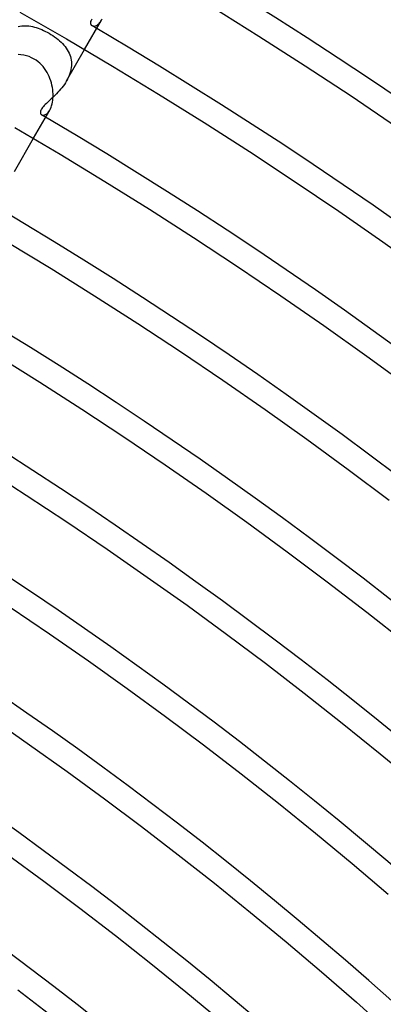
# Model space of a CAD drawing. Header units: millimetres. Extents: x -310 to 310, y -273 to 273.
# Tile 69 of 84: x 112 to 131, y 147 to 197. Entities that reach past the tile are written whole.
import ezdxf

# ---------------------------------------------------------------- set-up
doc = ezdxf.new("R2010")
doc.units = ezdxf.units.MM
doc.layers.add('HIDDEN', color=7, linetype='Continuous')
doc.layers.add('THICK', color=7, linetype='Continuous')

msp = doc.modelspace()

# ---------------------------------------------------------------- linework, layer by layer
at = {"layer": 'HIDDEN'}
for p, q in [((115.534, 197.017), (115.523, 196.963)), ((115.523, 196.963), (115.526, 196.914)), ((115.526, 196.914), (115.541, 196.872)), ((115.558, 197.077), (115.534, 197.017)), ((115.541, 196.872), (115.565, 196.838)), ((115.597, 197.143), (115.558, 197.077)), ((115.565, 196.838), (115.599, 196.812)), ((115.833, 196.819), (115.879, 196.844)), ((115.879, 196.844), (115.924, 196.876)), ((115.924, 196.876), (115.969, 196.917)), ((115.969, 196.917), (116.014, 196.965)), ((116.014, 196.965), (116.056, 197.021)), ((116.056, 197.021), (116.096, 197.084)), ((111.818, 196.768), (111.908, 196.786)), ((111.908, 196.786), (111.999, 196.798)), ((111.999, 196.798), (112.091, 196.805)), ((112.091, 196.805), (112.183, 196.806)), ((112.183, 196.806), (112.276, 196.802)), ((112.276, 196.802), (112.37, 196.793)), ((112.37, 196.793), (112.464, 196.779)), ((112.464, 196.779), (112.558, 196.76)), ((112.558, 196.76), (112.653, 196.737)), ((112.653, 196.737), (112.748, 196.709)), ((112.748, 196.709), (112.842, 196.678)), ((112.842, 196.678), (112.937, 196.643)), ((112.937, 196.643), (113.031, 196.604)), ((113.031, 196.604), (113.126, 196.562)), ((113.126, 196.562), (113.219, 196.516)), ((113.219, 196.516), (113.311, 196.468)), ((113.311, 196.468), (113.402, 196.418)), ((113.402, 196.418), (113.501, 196.358)), ((113.501, 196.358), (113.596, 196.297)), ((115.599, 196.812), (115.631, 196.797)), ((115.631, 196.797), (115.666, 196.789)), ((115.666, 196.789), (115.705, 196.786)), ((115.705, 196.786), (115.746, 196.79)), ((115.746, 196.79), (115.789, 196.801)), ((115.789, 196.801), (115.833, 196.819)), ((113.596, 196.297), (113.689, 196.233)), ((113.689, 196.233), (113.778, 196.168)), ((113.778, 196.168), (113.863, 196.1)), ((113.863, 196.1), (113.944, 196.031)), ((113.944, 196.031), (114.021, 195.959)), ((114.021, 195.959), (114.094, 195.886)), ((114.094, 195.886), (114.162, 195.811)), ((114.162, 195.811), (114.225, 195.734)), ((114.225, 195.734), (114.284, 195.655)), ((114.284, 195.655), (114.337, 195.574)), ((114.302, 193.977), (115.228, 195.58)), ((114.337, 195.574), (114.385, 195.49)), ((114.385, 195.49), (114.427, 195.405)), ((114.427, 195.405), (114.464, 195.318)), ((114.464, 195.318), (114.495, 195.228)), ((114.495, 195.228), (114.519, 195.137)), ((114.519, 195.137), (114.537, 195.043)), ((114.537, 195.043), (114.549, 194.948)), ((114.549, 194.948), (114.554, 194.852)), ((114.554, 194.852), (114.551, 194.755)), ((114.475, 194.359), (114.44, 194.261)), ((114.504, 194.458), (114.475, 194.359)), ((114.527, 194.558), (114.504, 194.458)), ((114.543, 194.657), (114.527, 194.558)), ((114.551, 194.755), (114.543, 194.657)), ((114.187, 193.796), (114.125, 193.71)), ((114.246, 193.884), (114.187, 193.796)), ((114.301, 193.975), (114.246, 193.884)), ((114.353, 194.069), (114.301, 193.975)), ((114.399, 194.165), (114.353, 194.069)), ((114.44, 194.261), (114.399, 194.165)), ((113.788, 193.321), (113.718, 193.25)), ((113.857, 193.393), (113.788, 193.321)), ((113.926, 193.469), (113.857, 193.393)), ((113.995, 193.547), (113.926, 193.469)), ((114.061, 193.627), (113.995, 193.547)), ((114.125, 193.71), (114.061, 193.627)), ((113.265, 192.82), (113.209, 192.765)), ((113.323, 192.876), (113.265, 192.82)), ((113.385, 192.934), (113.323, 192.876)), ((113.448, 192.993), (113.385, 192.934)), ((113.514, 193.054), (113.448, 192.993)), ((113.581, 193.117), (113.514, 193.054)), ((113.649, 193.183), (113.581, 193.117)), ((113.718, 193.25), (113.649, 193.183)), ((112.961, 192.392), (112.958, 192.357)), ((112.958, 192.357), (112.96, 192.326)), ((112.96, 192.326), (112.969, 192.298)), ((112.97, 192.43), (112.961, 192.392)), ((112.969, 192.298), (112.982, 192.274)), ((112.985, 192.471), (112.97, 192.43)), ((113.007, 192.514), (112.985, 192.471)), ((113.035, 192.56), (113.007, 192.514)), ((113.07, 192.608), (113.035, 192.56)), ((113.112, 192.659), (113.07, 192.608)), ((113.158, 192.711), (113.112, 192.659)), ((113.209, 192.765), (113.158, 192.711)), ((113.26, 192.276), (113.306, 192.313)), ((113.306, 192.313), (113.352, 192.359)), ((113.352, 192.359), (113.396, 192.415)), ((113.396, 192.415), (113.438, 192.481)), ((112.982, 192.274), (112.999, 192.254)), ((112.999, 192.254), (113.02, 192.238)), ((113.02, 192.238), (113.052, 192.224)), ((113.052, 192.224), (113.088, 192.218)), ((113.088, 192.218), (113.127, 192.22)), ((113.127, 192.22), (113.17, 192.23)), ((113.17, 192.23), (113.214, 192.248)), ((113.214, 192.248), (113.26, 192.276)), ((111.625, 189.34), (112.603, 191.033))]:
    msp.add_line(p, q, dxfattribs=at)
for radius, start, end in [(228.25, 59.49794, 59.57185), (223, 59.48614, 59.5479)]:
    msp.add_arc((0, 0), radius, start, end, dxfattribs=at)
at = {"layer": 'THICK'}
for p, q in [((111.907, 197.499), (114.294, 196.127)), ((121.77, 197.768), (124.16, 196.276)), ((115.228, 195.58), (116.096, 197.084)), ((116.096, 197.084), (116.132, 197.152)), ((114.294, 196.127), (116.664, 194.727)), ((124.16, 196.276), (126.532, 194.756)), ((111.964, 195.315), (111.824, 195.327)), ((112.105, 195.294), (111.964, 195.315)), ((112.243, 195.262), (112.105, 195.294)), ((112.379, 195.219), (112.243, 195.262)), ((112.511, 195.165), (112.379, 195.219)), ((112.64, 195.098), (112.511, 195.165)), ((112.742, 195.034), (112.64, 195.098)), ((112.84, 194.962), (112.742, 195.034)), ((112.932, 194.882), (112.84, 194.962)), ((113.019, 194.797), (112.932, 194.882)), ((113.099, 194.707), (113.019, 194.797)), ((113.173, 194.613), (113.099, 194.707)), ((113.24, 194.515), (113.173, 194.613)), ((113.301, 194.414), (113.24, 194.515)), ((113.356, 194.311), (113.301, 194.414)), ((113.406, 194.205), (113.356, 194.311)), ((116.664, 194.727), (119.018, 193.297)), ((126.532, 194.756), (128.885, 193.207)), ((113.45, 194.096), (113.406, 194.205)), ((113.489, 193.986), (113.45, 194.096)), ((113.523, 193.873), (113.489, 193.986)), ((113.551, 193.76), (113.523, 193.873)), ((113.574, 193.646), (113.551, 193.76)), ((113.591, 193.533), (113.574, 193.646)), ((113.603, 193.42), (113.591, 193.533)), ((113.609, 193.308), (113.603, 193.42)), ((113.61, 193.198), (113.609, 193.308)), ((119.018, 193.297), (121.354, 191.839)), ((113.535, 192.706), (113.56, 192.794)), ((113.56, 192.794), (113.58, 192.888)), ((113.58, 192.888), (113.595, 192.987)), ((113.595, 192.987), (113.605, 193.091)), ((113.605, 193.091), (113.61, 193.198)), ((128.885, 193.207), (131.219, 191.629)), ((112.603, 191.033), (113.439, 192.481)), ((113.438, 192.481), (113.474, 192.549)), ((113.474, 192.549), (113.506, 192.624)), ((113.506, 192.624), (113.535, 192.706)), ((121.354, 191.839), (123.672, 190.353)), ((111.651, 191.591), (113.966, 190.223)), ((123.672, 190.353), (125.971, 188.839)), ((113.966, 190.223), (116.265, 188.827)), ((116.265, 188.827), (118.547, 187.402)), ((125.971, 188.839), (128.253, 187.297)), ((118.547, 187.402), (120.811, 185.951)), ((128.253, 187.297), (130.515, 185.728)), ((111.268, 185.719), (113.513, 184.356)), ((120.811, 185.951), (123.058, 184.472)), ((130.515, 185.728), (132.758, 184.131)), ((113.513, 184.356), (115.74, 182.966)), ((123.058, 184.472), (125.286, 182.966)), ((115.74, 182.966), (117.951, 181.548)), ((125.286, 182.966), (127.496, 181.432)), ((117.951, 181.548), (120.144, 180.104)), ((127.496, 181.432), (129.688, 179.873)), ((110.76, 179.886), (112.934, 178.529)), ((120.144, 180.104), (122.32, 178.634)), ((129.688, 179.873), (131.86, 178.286)), ((112.934, 178.529), (115.091, 177.146)), ((122.32, 178.634), (124.478, 177.137)), ((115.091, 177.146), (117.231, 175.737)), ((124.478, 177.137), (126.617, 175.614)), ((117.231, 175.737), (119.354, 174.302)), ((126.617, 175.614), (128.738, 174.065)), ((119.354, 174.302), (121.459, 172.841)), ((110.127, 174.092), (112.231, 172.743)), ((128.738, 174.065), (130.84, 172.491)), ((112.231, 172.743), (114.318, 171.369)), ((121.459, 172.841), (123.547, 171.356)), ((114.318, 171.369), (116.388, 169.97)), ((123.547, 171.356), (125.616, 169.844)), ((116.388, 169.97), (118.441, 168.546)), ((125.616, 169.844), (127.667, 168.308)), ((118.441, 168.546), (120.477, 167.097)), ((127.667, 168.308), (129.699, 166.747)), ((120.477, 167.097), (122.494, 165.623)), ((111.404, 167.002), (113.422, 165.638)), ((129.699, 166.747), (131.712, 165.162)), ((113.422, 165.638), (115.422, 164.251)), ((122.494, 165.623), (124.494, 164.125)), ((115.422, 164.251), (117.406, 162.838)), ((124.494, 164.125), (126.476, 162.603)), ((117.406, 162.838), (119.373, 161.402)), ((126.476, 162.603), (128.439, 161.057)), ((110.455, 161.307), (112.404, 159.955)), ((119.373, 161.402), (121.322, 159.943)), ((128.439, 161.057), (130.383, 159.488)), ((112.404, 159.955), (114.336, 158.58)), ((121.322, 159.943), (123.253, 158.459)), ((130.383, 159.488), (132.308, 157.894)), ((114.336, 158.58), (116.251, 157.181)), ((123.253, 158.459), (125.166, 156.953)), ((116.251, 157.181), (118.149, 155.76)), ((125.166, 156.953), (127.06, 155.423)), ((118.149, 155.76), (120.029, 154.315)), ((127.06, 155.423), (128.936, 153.87)), ((111.265, 154.321), (113.129, 152.96)), ((120.029, 154.315), (121.892, 152.848)), ((128.936, 153.87), (130.793, 152.295)), ((113.129, 152.96), (114.976, 151.577)), ((121.892, 152.848), (123.737, 151.358)), ((114.976, 151.577), (116.806, 150.171)), ((123.737, 151.358), (125.564, 149.846)), ((116.806, 150.171), (118.619, 148.743)), ((125.564, 149.846), (127.372, 148.312)), ((118.619, 148.743), (120.414, 147.294)), ((127.372, 148.312), (129.162, 146.756)), ((111.803, 147.394), (113.583, 146.027)), ((120.414, 147.294), (122.192, 145.822)), ((129.162, 146.756), (130.932, 145.179))]:
    msp.add_line(p, q, dxfattribs=at)
for radius, start, end in [(254.5, 0.45029, 59.54974), (249.25, 0.45974, 59.54023), (244, 0.46965, 59.53037), (238.75, 0.47997, 59.52006), (233.5, 0.49074, 59.50923), (228.25, 0.50203, 59.49794), (223, 0.51389, 59.48614), (217.75, 0.52626, 59.47376), (212.5, 0.53927, 59.46076), (207.25, 0.5529, 59.44706), (202, 0.56729, 59.43268), (196.75, 0.58241, 59.41756), (191.5, 0.5984, 59.40163), (186.25, 0.61524, 59.38473), (181, 0.63312, 59.36691), (175.75, 0.65203, 59.34794)]:
    msp.add_arc((0, 0), radius, start, end, dxfattribs=at)

doc.saveas('drawing.dxf')
